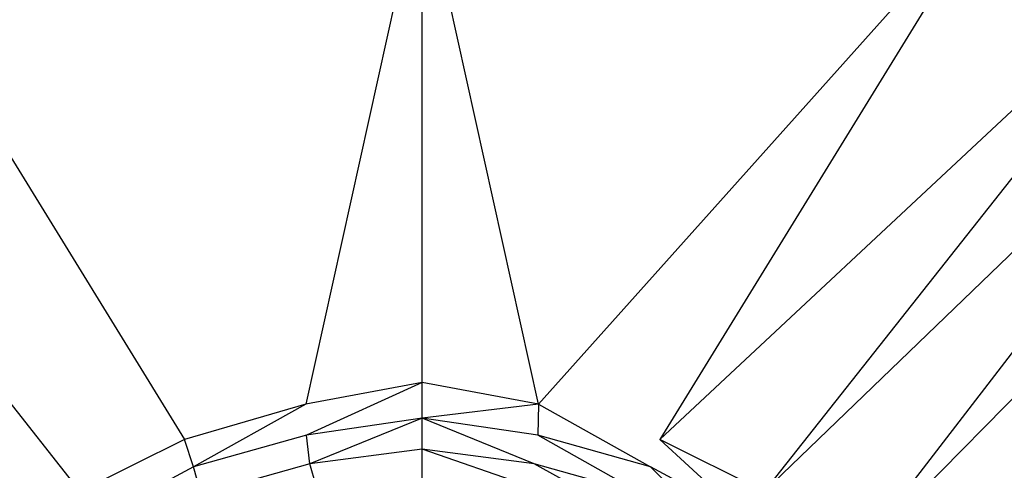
# Model space of a CAD drawing. Extents: x 0 to 1.6, y -1 to 0.
# Tile 14 of 18: x 0.74 to 0.88, y -0.43 to -0.37. Entities that reach past the tile are written whole.
import ezdxf

# ---------------------------------------------------------------- set-up
doc = ezdxf.new("R2010")
doc.units = 0
doc.layers.add('L1_WANNE_0_N_623245____REPLACEM', color=7, linetype='CONTINUOUS')

msp = doc.modelspace()

# ---------------------------------------------------------------- linework, layer by layer
at = {"layer": 'L1_WANNE_0_N_623245____REPLACEM', "color": 8}
for points, invisible_edges in [([(0.682167, -0.676368), (0.682159, -0.323679), (0.8, -0.287934), (0.682167, -0.676368)], 15), ([(0.682167, -0.676368), (0.8, -0.287934), (0.8, -0.712109), (0.682167, -0.676368)], 15), ([(0.917841, -0.323679), (0.8, -0.712109), (0.8, -0.287934), (0.917841, -0.323679)], 13), ([(0.8, -0.712109), (0.917841, -0.323679), (0.917833, -0.676368), (0.8, -0.712109)], 10), ([(0.8, -0.346721, 0.030677), (0.718197, -0.348661, 0.030682), (0.783444, -0.421542, 0.028753), (0.8, -0.346721, 0.030677)], 14), ([(0.8, -0.346721, 0.030677), (0.783444, -0.421542, 0.028753), (0.8, -0.418442, 0.028753), (0.8, -0.346721, 0.030677)], 14), ([(0.816556, -0.421542, 0.028753), (0.8, -0.346721, 0.030677), (0.8, -0.418442, 0.028753), (0.816556, -0.421542, 0.028753)], 14), ([(0.881803, -0.348661, 0.030682), (0.8, -0.346721, 0.030677), (0.816556, -0.421542, 0.028753), (0.881803, -0.348661, 0.030682)], 14), ([(0.766178, -0.426543, 0.028647), (0.718197, -0.348661, 0.030682), (0.687222, -0.352904, 0.030623), (0.766178, -0.426543, 0.028647)], 13), ([(0.718197, -0.348661, 0.030682), (0.766178, -0.426543, 0.028647), (0.783444, -0.421542, 0.028753), (0.718197, -0.348661, 0.030682)], 14), ([(0.833822, -0.426543, 0.028647), (0.881803, -0.348661, 0.030682), (0.816556, -0.421542, 0.028753), (0.833822, -0.426543, 0.028647)], 13), ([(0.881803, -0.348661, 0.030682), (0.833822, -0.426543, 0.028647), (0.912778, -0.352904, 0.030623), (0.881803, -0.348661, 0.030682)], 14), ([(0.751307, -0.433943, 0.028541), (0.687222, -0.352904, 0.030623), (0.673675, -0.359179, 0.030536), (0.751307, -0.433943, 0.028541)], 13), ([(0.687222, -0.352904, 0.030623), (0.751307, -0.433943, 0.028541), (0.766178, -0.426543, 0.028647), (0.687222, -0.352904, 0.030623)], 14), ([(0.848693, -0.433943, 0.028541), (0.912778, -0.352904, 0.030623), (0.833822, -0.426543, 0.028647), (0.848693, -0.433943, 0.028541)], 13), ([(0.912778, -0.352904, 0.030623), (0.848693, -0.433943, 0.028541), (0.926325, -0.359179, 0.030536), (0.912778, -0.352904, 0.030623)], 14), ([(0.673675, -0.359179, 0.030536), (0.739331, -0.444444, 0.028541), (0.751307, -0.433943, 0.028541), (0.673675, -0.359179, 0.030536)], 14), ([(0.860669, -0.444444, 0.028541), (0.926325, -0.359179, 0.030536), (0.848693, -0.433943, 0.028541), (0.860669, -0.444444, 0.028541)], 13), ([(0.926325, -0.359179, 0.030536), (0.860669, -0.444444, 0.028541), (0.936424, -0.367558, 0.030542), (0.926325, -0.359179, 0.030536)], 14), ([(0.870549, -0.455646, 0.028541), (0.936424, -0.367558, 0.030542), (0.860669, -0.444444, 0.028541), (0.870549, -0.455646, 0.028541)], 13), ([(0.936424, -0.367558, 0.030542), (0.870549, -0.455646, 0.028541), (0.944518, -0.377123, 0.030537), (0.936424, -0.367558, 0.030542)], 14), ([(0.877336, -0.469047, 0.028541), (0.944518, -0.377123, 0.030537), (0.870549, -0.455646, 0.028541), (0.877336, -0.469047, 0.028541)], 13), ([(0.944518, -0.377123, 0.030537), (0.877336, -0.469047, 0.028541), (0.95024, -0.389601, 0.030531), (0.944518, -0.377123, 0.030537)], 14), ([(0.95024, -0.389601, 0.030531), (0.877336, -0.469047, 0.028541), (0.881228, -0.484948, 0.028541), (0.95024, -0.389601, 0.030531)], 14), ([(0.953757, -0.419437, 0.030511), (0.95024, -0.389601, 0.030531), (0.881228, -0.484948, 0.028541), (0.953757, -0.419437, 0.030511)], 14), ([(0.783544, -0.425943, 0.028647), (0.8, -0.418442, 0.028753), (0.783444, -0.421542, 0.028753), (0.783544, -0.425943, 0.028647)], 13), ([(0.8, -0.418442, 0.028753), (0.783544, -0.425943, 0.028647), (0.8, -0.423542, 0.028647), (0.8, -0.418442, 0.028753)], 14), ([(0.8, -0.423542, 0.028647), (0.816556, -0.421542, 0.028753), (0.8, -0.418442, 0.028753), (0.8, -0.423542, 0.028647)], 13), ([(0.953757, -0.419437, 0.030511), (0.881228, -0.484948, 0.028541), (0.883923, -0.50005, 0.028541), (0.953757, -0.419437, 0.030511)], 14), ([(0.767475, -0.430443, 0.028541), (0.783444, -0.421542, 0.028753), (0.766178, -0.426543, 0.028647), (0.767475, -0.430443, 0.028541)], 13), ([(0.783444, -0.421542, 0.028753), (0.767475, -0.430443, 0.028541), (0.783544, -0.425943, 0.028647), (0.783444, -0.421542, 0.028753)], 14), ([(0.816556, -0.421542, 0.028753), (0.8, -0.423542, 0.028647), (0.816456, -0.425943, 0.028647), (0.816556, -0.421542, 0.028753)], 14), ([(0.832525, -0.430443, 0.028541), (0.816556, -0.421542, 0.028753), (0.816456, -0.425943, 0.028647), (0.832525, -0.430443, 0.028541)], 13), ([(0.816556, -0.421542, 0.028753), (0.832525, -0.430443, 0.028541), (0.833822, -0.426543, 0.028647), (0.816556, -0.421542, 0.028753)], 14), ([(0.8, -0.423542, 0.028647), (0.783544, -0.425943, 0.028647), (0.784043, -0.430043, 0.028541), (0.8, -0.423542, 0.028647)], 14), ([(0.8, -0.423542, 0.028647), (0.784043, -0.430043, 0.028541), (0.8, -0.427943, 0.028647), (0.8, -0.423542, 0.028647)], 14), ([(0.815957, -0.430043, 0.028541), (0.8, -0.423542, 0.028647), (0.8, -0.427943, 0.028647), (0.815957, -0.430043, 0.028541)], 14), ([(0.816456, -0.425943, 0.028647), (0.8, -0.423542, 0.028647), (0.815957, -0.430043, 0.028541), (0.816456, -0.425943, 0.028647)], 14), ([(0.783544, -0.425943, 0.028647), (0.767475, -0.430443, 0.028541), (0.768573, -0.434343, 0.028541), (0.783544, -0.425943, 0.028647)], 14), ([(0.784043, -0.430043, 0.028541), (0.783544, -0.425943, 0.028647), (0.768573, -0.434343, 0.028541), (0.784043, -0.430043, 0.028541)], 14), ([(0.831427, -0.434343, 0.028541), (0.816456, -0.425943, 0.028647), (0.815957, -0.430043, 0.028541), (0.831427, -0.434343, 0.028541)], 14), ([(0.832525, -0.430443, 0.028541), (0.816456, -0.425943, 0.028647), (0.831427, -0.434343, 0.028541), (0.832525, -0.430443, 0.028541)], 14), ([(0.766178, -0.426543, 0.028647), (0.751307, -0.433943, 0.028541), (0.754202, -0.437544, 0.028541), (0.766178, -0.426543, 0.028647)], 14), ([(0.767475, -0.430443, 0.028541), (0.766178, -0.426543, 0.028647), (0.754202, -0.437544, 0.028541), (0.767475, -0.430443, 0.028541)], 14), ([(0.845798, -0.437544, 0.028541), (0.833822, -0.426543, 0.028647), (0.832525, -0.430443, 0.028541), (0.845798, -0.437544, 0.028541)], 14), ([(0.848693, -0.433943, 0.028541), (0.833822, -0.426543, 0.028647), (0.845798, -0.437544, 0.028541), (0.848693, -0.433943, 0.028541)], 14), ([(0.8, -0.427943, 0.028647), (0.784043, -0.430043, 0.028541), (0.784941, -0.433143, 0.026843), (0.8, -0.427943, 0.028647)], 14), ([(0.8, -0.431443, 0.027162), (0.8, -0.427943, 0.028647), (0.784941, -0.433143, 0.026843), (0.8, -0.431443, 0.027162)], 14), ([(0.815059, -0.433143, 0.026843), (0.8, -0.427943, 0.028647), (0.8, -0.431443, 0.027162), (0.815059, -0.433143, 0.026843)], 14), ([(0.815957, -0.430043, 0.028541), (0.8, -0.427943, 0.028647), (0.815059, -0.433143, 0.026843), (0.815957, -0.430043, 0.028541)], 14), ([(0.784043, -0.430043, 0.028541), (0.768573, -0.434343, 0.028541), (0.77037, -0.437544, 0.027162), (0.784043, -0.430043, 0.028541)], 14), ([(0.784941, -0.433143, 0.026843), (0.784043, -0.430043, 0.028541), (0.77037, -0.437544, 0.027162), (0.784941, -0.433143, 0.026843)], 14), ([(0.82963, -0.437544, 0.027162), (0.815957, -0.430043, 0.028541), (0.815059, -0.433143, 0.026843), (0.82963, -0.437544, 0.027162)], 14), ([(0.831427, -0.434343, 0.028541), (0.815957, -0.430043, 0.028541), (0.82963, -0.437544, 0.027162), (0.831427, -0.434343, 0.028541)], 14), ([(0.767475, -0.430443, 0.028541), (0.754202, -0.437544, 0.028541), (0.756697, -0.441044, 0.028435), (0.767475, -0.430443, 0.028541)], 14), ([(0.768573, -0.434343, 0.028541), (0.767475, -0.430443, 0.028541), (0.756697, -0.441044, 0.028435), (0.768573, -0.434343, 0.028541)], 14), ([(0.843303, -0.441044, 0.028435), (0.832525, -0.430443, 0.028541), (0.831427, -0.434343, 0.028541), (0.843303, -0.441044, 0.028435)], 14), ([(0.845798, -0.437544, 0.028541), (0.832525, -0.430443, 0.028541), (0.843303, -0.441044, 0.028435), (0.845798, -0.437544, 0.028541)], 14)]:
    msp.add_3dface(points, dxfattribs=dict(at, invisible_edges=invisible_edges))

doc.saveas('drawing.dxf')
